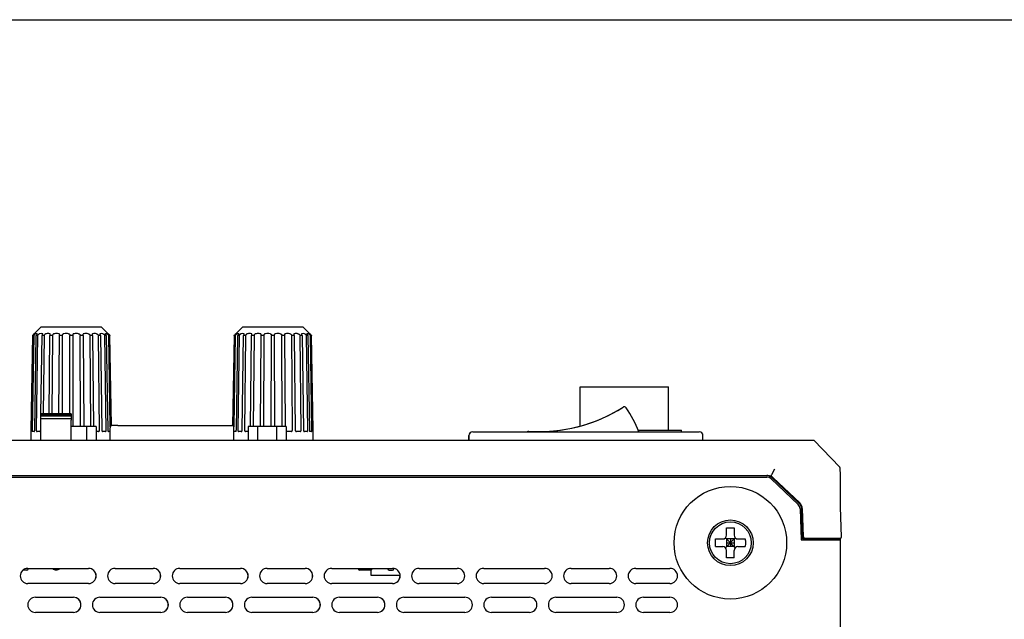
# Model space of a CAD drawing. Header units: millimetres. Extents: x -234 to 606, y -89 to 427.
# Tile 16 of 21: x 73 to 202, y 348 to 427. Entities that reach past the tile are written whole.
import ezdxf

# ---------------------------------------------------------------- set-up
doc = ezdxf.new("R2010")
doc.units = ezdxf.units.MM
doc.header["$LTSCALE"] = 23.1
doc.layers.get('0').update_dxf_attribs({"linetype": 'CONTINUOUS'})
doc.layers.add('06_ALL_SURFS', color=7, linetype='CONTINUOUS')
doc.layers.add('20_ALL_FEATURES', color=7, linetype='CONTINUOUS')

msp = doc.modelspace()

# ---------------------------------------------------------------- linework, layer by layer
msp.add_lwpolyline([(-233.567, 426.587), (605.944, 426.587), (605.944, -88.71), (-233.567, -88.71)], close=True)
at = {"layer": '06_ALL_SURFS', "color": 7}
for p, q in [((74.543, 385.29), (75.417, 386.163)), ((83.417, 386.163), (75.417, 386.163)), ((83.417, 386.163), (84.29, 385.29)), ((101.069, 385.29), (101.942, 386.163)), ((109.942, 386.163), (101.942, 386.163)), ((109.942, 386.163), (110.815, 385.29)), ((74.332, 385.076), (74.114, 372.624)), ((74.184, 372.624), (74.401, 385.076)), ((74.478, 385.076), (74.271, 372.624)), ((74.332, 385.076), (74.339, 385.083)), ((74.408, 385.083), (74.401, 385.076)), ((74.478, 385.076), (74.401, 385.076)), ((74.478, 385.076), (74.484, 385.083)), ((74.543, 385.29), (74.547, 385.293)), ((74.589, 385.292), (74.589, 385.293)), ((74.613, 372.624), (74.817, 385.076)), ((74.99, 385.076), (74.809, 372.624)), ((74.823, 385.083), (74.817, 385.076)), ((74.99, 385.076), (74.817, 385.076)), ((74.99, 385.076), (74.996, 385.083)), ((75.428, 374.733), (75.573, 385.076)), ((75.578, 385.083), (75.573, 385.076)), ((75.831, 385.076), (75.573, 385.076)), ((75.831, 385.076), (75.713, 374.733)), ((75.831, 385.076), (75.835, 385.083)), ((76.504, 374.733), (76.614, 385.076)), ((76.619, 385.083), (76.614, 385.076)), ((76.937, 385.076), (76.614, 385.076)), ((76.937, 385.076), (76.861, 374.733)), ((76.937, 385.076), (76.94, 385.083)), ((77.796, 374.733), (77.864, 385.076)), ((77.866, 385.083), (77.864, 385.076)), ((78.228, 385.076), (77.864, 385.076)), ((78.228, 385.076), (78.199, 374.733)), ((78.228, 385.076), (78.229, 385.083)), ((79.208, 374.733), (79.228, 385.076)), ((79.229, 385.083), (79.228, 385.076)), ((79.606, 385.076), (79.228, 385.076)), ((79.606, 385.076), (79.605, 385.083)), ((79.606, 385.076), (79.629, 373.095)), ((80.606, 385.083), (80.607, 385.076)), ((80.971, 385.076), (80.607, 385.076)), ((80.641, 373.095), (80.607, 385.076)), ((80.971, 385.076), (80.968, 385.083)), ((80.971, 385.076), (81.049, 373.095)), ((81.894, 385.083), (81.897, 385.076)), ((82.22, 385.076), (81.897, 385.076)), ((81.985, 373.095), (81.897, 385.076)), ((82.22, 385.076), (82.216, 385.083)), ((82.22, 385.076), (82.348, 373.095)), ((82.999, 385.083), (83.003, 385.076)), ((83.261, 385.076), (83.003, 385.076)), ((83.145, 372.624), (83.003, 385.076)), ((83.261, 385.076), (83.256, 385.083)), ((83.261, 385.076), (83.436, 372.624)), ((83.838, 385.083), (83.843, 385.076)), ((84.017, 385.076), (83.843, 385.076)), ((84.025, 372.624), (83.843, 385.076)), ((84.017, 385.076), (84.011, 385.083)), ((84.017, 385.076), (84.221, 372.624)), ((84.245, 385.293), (84.244, 385.292)), ((84.286, 385.293), (84.29, 385.29)), ((84.349, 385.083), (84.355, 385.076)), ((84.432, 385.076), (84.355, 385.076)), ((84.555, 373.053), (84.355, 385.076)), ((84.432, 385.076), (84.426, 385.083)), ((84.432, 385.076), (84.64, 373.165)), ((84.494, 385.083), (84.501, 385.076)), ((84.709, 373.207), (84.501, 385.076)), ((100.858, 385.076), (100.65, 373.208)), ((100.719, 373.166), (100.927, 385.076)), ((101.004, 385.076), (100.804, 373.056)), ((100.858, 385.076), (100.864, 385.083)), ((100.933, 385.083), (100.927, 385.076)), ((101.004, 385.076), (100.927, 385.076)), ((101.004, 385.076), (101.01, 385.083)), ((101.069, 385.29), (101.072, 385.293)), ((101.115, 385.292), (101.114, 385.293)), ((101.138, 372.624), (101.342, 385.076)), ((101.516, 385.076), (101.335, 372.624)), ((101.348, 385.083), (101.342, 385.076)), ((101.516, 385.076), (101.342, 385.076)), ((101.516, 385.076), (101.521, 385.083)), ((101.924, 372.624), (102.098, 385.076)), ((102.104, 385.083), (102.098, 385.076)), ((102.356, 385.076), (102.098, 385.076)), ((102.356, 385.076), (102.215, 372.624)), ((102.356, 385.076), (102.361, 385.083)), ((103.012, 373.095), (103.14, 385.076)), ((103.144, 385.083), (103.14, 385.076)), ((103.463, 385.076), (103.14, 385.076)), ((103.463, 385.076), (103.374, 373.095)), ((103.463, 385.076), (103.465, 385.083)), ((104.31, 373.095), (104.389, 385.076)), ((104.392, 385.083), (104.389, 385.076)), ((104.753, 385.076), (104.389, 385.076)), ((104.753, 385.076), (104.719, 373.095)), ((104.753, 385.076), (104.754, 385.083)), ((105.73, 373.095), (105.754, 385.076)), ((105.754, 385.083), (105.754, 385.076)), ((106.131, 385.076), (105.754, 385.076)), ((106.131, 385.076), (106.131, 385.083)), ((106.131, 385.076), (106.155, 373.095)), ((107.131, 385.083), (107.132, 385.076)), ((107.496, 385.076), (107.132, 385.076)), ((107.166, 373.095), (107.132, 385.076)), ((107.496, 385.076), (107.493, 385.083)), ((107.496, 385.076), (107.575, 373.095)), ((108.42, 385.083), (108.422, 385.076)), ((108.745, 385.076), (108.422, 385.076)), ((108.514, 372.624), (108.422, 385.076)), ((108.745, 385.076), (108.741, 385.083)), ((108.745, 385.076), (108.878, 372.624)), ((109.524, 385.083), (109.529, 385.076)), ((109.786, 385.076), (109.529, 385.076)), ((109.67, 372.624), (109.529, 385.076)), ((109.786, 385.076), (109.781, 385.083)), ((109.786, 385.076), (109.961, 372.624)), ((110.363, 385.083), (110.369, 385.076)), ((110.543, 385.076), (110.369, 385.076)), ((110.55, 372.624), (110.369, 385.076)), ((110.543, 385.076), (110.536, 385.083)), ((110.543, 385.076), (110.746, 372.624)), ((110.77, 385.293), (110.77, 385.292)), ((110.812, 385.293), (110.815, 385.29)), ((110.874, 385.083), (110.881, 385.076)), ((110.958, 385.076), (110.881, 385.076)), ((111.088, 372.624), (110.881, 385.076)), ((110.958, 385.076), (110.951, 385.083)), ((110.958, 385.076), (111.175, 372.624)), ((111.02, 385.083), (111.026, 385.076)), ((111.244, 372.624), (111.026, 385.076)), ((146.39, 378.293), (146.393, 378.293)), ((146.394, 378.293), (157.994, 378.293)), ((75.424, 374.694), (75.424, 374.733)), ((79.424, 374.733), (75.424, 374.733)), ((75.424, 374.133), (75.424, 374.69)), ((79.424, 374.69), (75.424, 374.69)), ((79.424, 374.601), (75.424, 374.601)), ((79.424, 374.464), (75.424, 374.464)), ((79.424, 374.733), (79.424, 374.133)), ((152.022, 375.625), (152.023, 375.625)), ((75.398, 372.624), (75.423, 374.366)), ((75.424, 373.933), (75.424, 374.133)), ((75.424, 374.133), (79.424, 374.133)), ((75.424, 371.295), (75.424, 373.933)), ((79.424, 374.133), (79.424, 373.933)), ((79.424, 371.295), (79.424, 373.933)), ((84.83, 373.233), (84.856, 373.233)), ((85.544, 373.233), (84.856, 373.233)), ((85.544, 373.233), (87.218, 373.233)), ((87.218, 373.233), (98.143, 373.233)), ((98.143, 373.233), (99.817, 373.233)), ((99.817, 373.233), (100.531, 373.233)), ((74.109, 372.424), (74.089, 371.295)), ((74.152, 372.424), (74.109, 372.424)), ((74.528, 372.424), (74.32, 372.424)), ((75.267, 372.424), (74.909, 372.424)), ((82.68, 373.095), (79.424, 373.095)), ((83.002, 372.424), (82.68, 372.424)), ((83.925, 372.424), (83.567, 372.424)), ((84.513, 372.424), (84.305, 372.424)), ((84.53, 371.295), (84.53, 372.933)), ((100.83, 371.295), (100.83, 372.933)), ((101.054, 372.424), (100.845, 372.424)), ((101.793, 372.424), (101.434, 372.424)), ((102.68, 372.424), (102.357, 372.424)), ((107.68, 373.095), (102.68, 373.095)), ((108.339, 372.424), (107.768, 372.424)), ((109.527, 372.424), (109.045, 372.424)), ((110.45, 372.424), (110.092, 372.424)), ((111.039, 372.424), (110.831, 372.424)), ((111.249, 372.424), (111.207, 372.424)), ((111.269, 371.295), (111.25, 372.424)), ((131.738, 371.895), (131.743, 371.895)), ((132.243, 372.395), (162.043, 372.395)), ((154.032, 372.593), (159.694, 372.593)), ((159.694, 372.395), (159.694, 372.593)), ((54.153, 371.295), (177.133, 371.295)), ((180.536, 367.756), (177.133, 371.295)), ((171.946, 367.472), (171.553, 366.749)), ((180.651, 366.749), (180.615, 367.572)), ((180.649, 366.668), (180.65, 366.692)), ((180.649, 366.627), (180.649, 366.668)), ((180.65, 366.692), (180.65, 366.714)), ((180.651, 366.749), (180.651, 366.736)), ((60.358, 366.633), (170.946, 366.633)), ((60.358, 366.433), (170.946, 366.433)), ((171.496, 366.214), (175.065, 362.833)), ((171.634, 366.359), (175.203, 362.979)), ((175.287, 363.037), (171.779, 366.359)), ((180.648, 363.149), (180.648, 366.565)), ((180.656, 366.433), (180.648, 366.433)), ((180.656, 362.569), (180.656, 366.433)), ((174.118, 364.144), (174.114, 364.01)), ((180.649, 363.05), (180.648, 363.149)), ((180.65, 362.941), (180.649, 363.05)), ((180.652, 362.794), (180.65, 362.941)), ((180.655, 362.637), (180.652, 362.794)), ((175.315, 362.28), (175.457, 358.195)), ((175.654, 358.295), (175.515, 362.287)), ((175.614, 362.311), (175.744, 358.588)), ((180.659, 362.474), (180.655, 362.637)), ((180.766, 358.6), (180.659, 362.474)), ((165.645, 358.795), (165.645, 359.756)), ((166.645, 359.756), (166.645, 358.795)), ((164.184, 358.295), (165.145, 358.295)), ((165.499, 357.148), (166.792, 358.441)), ((166.792, 357.148), (165.499, 358.441)), ((166.645, 358.295), (165.645, 358.295)), ((165.645, 358.295), (165.645, 357.295)), ((165.645, 357.795), (166.645, 357.795)), ((166.145, 358.295), (166.145, 357.295)), ((166.645, 358.295), (166.645, 357.295)), ((167.145, 358.295), (168.107, 358.295)), ((175.457, 358.195), (180.657, 358.195)), ((175.654, 358.295), (180.457, 358.295)), ((175.819, 358.395), (175.819, 358.438)), ((175.819, 358.395), (180.566, 358.395)), ((176.561, 358.195), (176.562, 358.295)), ((178.171, 358.295), (178.172, 358.395)), ((178.572, 358.295), (178.573, 358.395)), ((178.59, 358.395), (178.589, 358.295)), ((180.457, 358.195), (180.457, 358.395)), ((180.657, 300.284), (180.657, 358.416)), ((164.184, 357.295), (165.145, 357.295)), ((166.645, 357.295), (165.645, 357.295)), ((165.645, 355.833), (165.645, 356.795)), ((166.645, 355.833), (166.645, 356.795)), ((167.145, 357.295), (168.107, 357.295)), ((73.553, 354.193), (73.049, 354.193)), ((73.696, 354.433), (81.696, 354.433)), ((73.753, 354.383), (73.756, 354.433)), ((85.196, 354.433), (90.196, 354.433)), ((93.696, 354.433), (101.696, 354.433)), ((105.196, 354.433), (110.196, 354.433)), ((113.696, 354.433), (121.696, 354.433)), ((117.181, 354.381), (117.178, 354.433)), ((118.893, 354.193), (117.38, 354.193)), ((118.897, 353.493), (118.885, 354.193)), ((118.913, 354.433), (118.914, 354.39)), ((121.06, 354.433), (121.06, 354.39)), ((121.26, 354.193), (121.674, 354.193)), ((121.874, 354.39), (121.875, 354.415)), ((125.196, 354.433), (130.196, 354.433)), ((133.696, 354.433), (141.696, 354.433)), ((145.196, 354.433), (150.196, 354.433)), ((153.696, 354.433), (158.196, 354.433)), ((81.696, 352.433), (73.696, 352.433)), ((90.196, 352.433), (85.196, 352.433)), ((101.696, 352.433), (93.696, 352.433)), ((110.196, 352.433), (105.196, 352.433)), ((121.696, 352.433), (113.696, 352.433)), ((122.692, 353.493), (118.897, 353.493)), ((130.196, 352.433), (125.196, 352.433)), ((141.696, 352.433), (133.696, 352.433)), ((150.196, 352.433), (145.196, 352.433)), ((158.196, 352.433), (153.696, 352.433)), ((74.696, 350.633), (79.696, 350.633)), ((83.196, 350.633), (91.196, 350.633)), ((94.696, 350.633), (99.696, 350.633)), ((103.196, 350.633), (111.196, 350.633)), ((114.696, 350.633), (119.696, 350.633)), ((123.196, 350.633), (131.196, 350.633)), ((134.696, 350.633), (139.696, 350.633)), ((143.196, 350.633), (151.196, 350.633)), ((154.696, 350.633), (158.196, 350.633)), ((79.696, 348.633), (74.696, 348.633)), ((91.196, 348.633), (83.196, 348.633)), ((99.696, 348.633), (94.696, 348.633)), ((111.196, 348.633), (103.196, 348.633)), ((119.696, 348.633), (114.696, 348.633)), ((131.196, 348.633), (123.196, 348.633)), ((139.696, 348.633), (134.696, 348.633)), ((151.196, 348.633), (143.196, 348.633)), ((158.196, 348.633), (154.696, 348.633))]:
    msp.add_line(p, q, dxfattribs=at)
for points in [[(180.553, 367.738), (180.546, 367.745), (180.539, 367.753), (180.536, 367.756)], [(180.613, 367.592), (180.612, 367.602), (180.61, 367.612), (180.608, 367.622), (180.606, 367.631), (180.603, 367.641), (180.6, 367.65), (180.597, 367.66), (180.593, 367.669), (180.589, 367.678), (180.585, 367.687), (180.58, 367.696), (180.575, 367.705), (180.57, 367.713), (180.565, 367.722), (180.559, 367.73), (180.553, 367.737)], [(180.615, 367.572), (180.614, 367.582), (180.613, 367.592)], [(180.65, 366.714), (180.651, 366.733), (180.651, 366.736)], [(180.648, 366.565), (180.648, 366.612), (180.649, 366.627)]]:
    msp.add_lwpolyline(points, dxfattribs=at)
for centre, radius in [((166.144, 357.795), 7.405), ((166.145, 357.795), 3), ((166.145, 357.795), 2.75)]:
    msp.add_circle(centre, radius, dxfattribs=at)
for centre, radius, start, end in [((75.446, 383.68), 1.623, 83.77965, 96.22035), ((76.35, 382.368), 2.935, 85.37635, 94.62365), ((77.481, 381.203), 4.1, 86.08843, 93.91157), ((78.755, 380.509), 4.794, 86.38692, 93.61308), ((79.03, 385.105), 0.201, 353.62399, 359.97612), ((79.805, 385.105), 0.201, 180.02396, 186.38895), ((80.079, 380.509), 4.793, 86.38681, 93.61319), ((81.353, 381.204), 4.099, 86.08804, 93.91196), ((82.484, 382.369), 2.934, 85.3755, 94.6245), ((83.387, 383.681), 1.622, 83.77764, 96.22236), ((101.972, 383.68), 1.623, 83.77965, 96.22035), ((102.875, 382.368), 2.935, 85.37635, 94.62365), ((104.006, 381.203), 4.1, 86.08843, 93.91157), ((105.281, 380.509), 4.794, 86.38692, 93.61308), ((105.555, 385.105), 0.201, 353.62399, 359.97612), ((106.33, 385.105), 0.201, 180.02396, 186.38895), ((106.604, 380.509), 4.793, 86.38681, 93.61319), ((107.879, 381.204), 4.099, 86.08804, 93.91196), ((109.01, 382.369), 2.934, 85.3755, 94.6245), ((109.913, 383.681), 1.622, 83.77764, 96.22236), ((140.914, 393.211), 20.8, 266.43729, 302.28053), ((140.913, 393.211), 20.8, 269.85278, 302.28053), ((152.182, 375.372), 0.3, 92.63554, 122.28053), ((152.183, 375.372), 0.3, 33.98284, 122.28053), ((137.804, 365.679), 17.641, 22.37659, 33.98284), ((84.83, 372.933), 0.3, 90.08957, 180), ((100.53, 372.933), 0.3, 0, 89.92309), ((132.238, 371.895), 0.5, 90, 180), ((132.243, 371.895), 0.5, 90, 180), ((139.602, 372.151), 0.3, 88.42858, 125.70486), ((139.603, 372.151), 0.3, 86.43729, 125.70816), ((162.043, 371.895), 0.5, 0, 90), ((180.332, 367.56), 0.283, 2.5, 43.88279), ((170.946, 365.633), 1, 46.5553, 90), ((170.946, 365.633), 0.8, 46.5553, 90), ((171.091, 365.633), 1, 46.55529, 89.99998), ((174.515, 362.253), 0.8, 2, 46.5553), ((174.515, 362.253), 1, 2, 46.5553), ((174.565, 362.275), 1.05, 2, 46.55532), ((165.145, 358.795), 0.5, 270, 0), ((167.145, 358.795), 0.5, 180, 270), ((175.944, 358.595), 0.2, 182, 270), ((180.566, 358.595), 0.2, 270, 0), ((165.145, 356.795), 0.5, 0, 90), ((167.145, 356.795), 0.5, 90, 180), ((73.696, 353.433), 1, 90, 270), ((73.553, 354.393), 0.2, 270, 357), ((77.424, 354.883), 0.65, 223.81834, 316.18166), ((81.678, 353.433), 1, 271.04899, 88.96493), ((81.696, 353.433), 1, 270, 90), ((85.196, 353.433), 1, 90, 270), ((90.178, 353.433), 1, 271.04899, 88.96493), ((90.196, 353.433), 1, 270, 90), ((93.696, 353.433), 1, 90, 270), ((101.678, 353.433), 1, 271.04899, 88.96493), ((101.696, 353.433), 1, 270, 90), ((105.196, 353.433), 1, 90, 270), ((110.178, 353.433), 1, 271.04899, 88.96493), ((110.196, 353.433), 1, 270, 90), ((113.696, 353.433), 1, 90, 270), ((117.38, 354.393), 0.2, 183.3224, 270), ((121.26, 354.393), 0.2, 181, 270), ((121.674, 354.393), 0.2, 270, 359), ((121.696, 353.433), 1, 270, 90), ((125.196, 353.433), 1, 90, 270), ((130.196, 353.433), 1, 270, 90), ((133.696, 353.433), 1, 90, 270), ((141.696, 353.433), 1, 270, 90), ((145.196, 353.433), 1, 90, 270), ((150.196, 353.433), 1, 270, 90), ((153.696, 353.433), 1, 90, 270), ((158.196, 353.433), 1, 270, 90), ((121.678, 353.433), 1, 271.04899, 3.40965), ((74.696, 349.633), 1, 90, 270), ((79.678, 349.633), 1, 271.04877, 88.96537), ((79.696, 349.633), 1, 270, 90), ((83.196, 349.633), 1, 90, 270), ((91.178, 349.633), 1, 271.04877, 88.96537), ((91.196, 349.633), 1, 270, 90), ((94.696, 349.633), 1, 90, 270), ((99.678, 349.633), 1, 271.04877, 88.96537), ((99.696, 349.633), 1, 270, 90), ((103.196, 349.633), 1, 90, 270), ((111.178, 349.633), 1, 271.04877, 88.96537), ((111.196, 349.633), 1, 270, 90), ((114.696, 349.633), 1, 90, 270), ((119.678, 349.633), 1, 271.04877, 88.95123), ((119.696, 349.633), 1, 270, 90), ((123.196, 349.633), 1, 90, 270), ((131.196, 349.633), 1, 270, 90), ((134.696, 349.633), 1, 90, 270), ((139.696, 349.633), 1, 270, 90), ((143.196, 349.633), 1, 90, 270), ((151.196, 349.633), 1, 270, 90), ((154.696, 349.633), 1, 90, 270), ((158.196, 349.633), 1, 270, 90)]:
    msp.add_arc(centre, radius, start, end, dxfattribs=at)
for points, knots in [([(74.339, 385.083), (74.379, 385.123), (74.437, 385.181), (74.505, 385.25), (74.532, 385.279), (74.543, 385.29)], [0, 0, 0, 0, 0.591026, 0.840669, 1, 1, 1, 1]), ([(74.408, 385.083), (74.419, 385.094), (74.44, 385.115), (74.471, 385.147), (74.5, 385.179), (74.526, 385.208), (74.547, 385.232), (74.561, 385.25), (74.57, 385.261), (74.578, 385.272), (74.584, 385.28), (74.588, 385.287), (74.589, 385.291), (74.589, 385.292)], [0, 0, 0, 0, 0.1641687, 0.3250537, 0.479976, 0.6259906, 0.7587774, 0.8183597, 0.8719752, 0.9184311, 0.9561998, 0.983708, 1, 1, 1, 1]), ([(74.735, 385.293), (74.732, 385.293), (74.725, 385.29), (74.708, 385.282), (74.684, 385.266), (74.653, 385.242), (74.62, 385.213), (74.585, 385.183), (74.54, 385.139), (74.506, 385.106), (74.484, 385.083)], [0, 0, 0, 0, 0.0294802, 0.0684154, 0.1695122, 0.2919397, 0.4267508, 0.5681626, 0.7124659, 1, 1, 1, 1]), ([(74.547, 385.293), (74.55, 385.297), (74.558, 385.302), (74.566, 385.303), (74.57, 385.303)], [0, 0, 0, 0, 0.5422162, 1, 1, 1, 1]), ([(74.57, 385.303), (74.572, 385.303), (74.579, 385.301), (74.585, 385.297), (74.589, 385.293)], [0, 0, 0, 0, 0.2251083, 1, 1, 1, 1]), ([(74.823, 385.083), (74.839, 385.101), (74.87, 385.136), (74.905, 385.181), (74.927, 385.215), (74.939, 385.238), (74.948, 385.258), (74.951, 385.272), (74.951, 385.277)], [0, 0, 0, 0, 0.3097902, 0.5924279, 0.7188121, 0.8314462, 0.9265341, 1, 1, 1, 1]), ([(74.951, 385.277), (74.951, 385.281), (74.95, 385.287), (74.945, 385.292), (74.941, 385.293), (74.939, 385.293)], [0, 0, 0, 0, 0.5179899, 0.7479032, 1, 1, 1, 1]), ([(75.271, 385.293), (75.266, 385.293), (75.255, 385.291), (75.232, 385.283), (75.201, 385.267), (75.164, 385.242), (75.115, 385.204), (75.058, 385.152), (75.015, 385.106), (74.996, 385.083)], [0, 0, 0, 0, 0.0429437, 0.0927113, 0.2077758, 0.3358252, 0.4699061, 0.740443, 1, 1, 1, 1]), ([(75.578, 385.083), (75.59, 385.097), (75.61, 385.125), (75.636, 385.168), (75.653, 385.209), (75.659, 385.236), (75.659, 385.248)], [0, 0, 0, 0, 0.2923158, 0.5607793, 0.7991198, 1, 1, 1, 1]), ([(75.659, 385.248), (75.659, 385.254), (75.658, 385.265), (75.651, 385.28), (75.639, 385.29), (75.628, 385.293), (75.622, 385.293)], [0, 0, 0, 0, 0.2613111, 0.4974232, 0.7317781, 1, 1, 1, 1]), ([(76.113, 385.293), (76.1, 385.292), (76.072, 385.286), (76.031, 385.267), (75.991, 385.243), (75.941, 385.205), (75.887, 385.153), (75.851, 385.107), (75.835, 385.083)], [0, 0, 0, 0, 0.1131568, 0.2399825, 0.3724656, 0.5055157, 0.7628229, 1, 1, 1, 1]), ([(76.66, 385.208), (76.66, 385.218), (76.658, 385.238), (76.647, 385.261), (76.634, 385.276), (76.615, 385.288), (76.598, 385.293), (76.586, 385.293)], [0, 0, 0, 0, 0.2447264, 0.4774002, 0.5956519, 0.7197029, 1, 1, 1, 1]), ([(76.619, 385.083), (76.631, 385.103), (76.651, 385.143), (76.66, 385.187), (76.66, 385.208)], [0, 0, 0, 0, 0.5329322, 1, 1, 1, 1]), ([(77.201, 385.293), (77.17, 385.291), (77.125, 385.276), (77.072, 385.243), (77.025, 385.206), (76.978, 385.154), (76.95, 385.107), (76.94, 385.083)], [0, 0, 0, 0, 0.265835, 0.4012833, 0.532727, 0.7785965, 1, 1, 1, 1]), ([(77.881, 385.159), (77.881, 385.174), (77.877, 385.205), (77.856, 385.249), (77.816, 385.283), (77.78, 385.292), (77.761, 385.293)], [0, 0, 0, 0, 0.2317578, 0.4629574, 0.7111918, 1, 1, 1, 1]), ([(77.866, 385.083), (77.869, 385.089), (77.877, 385.114), (77.881, 385.14), (77.881, 385.159)], [0, 0, 0, 0, 0.2592935, 1, 1, 1, 1]), ([(78.453, 385.293), (78.422, 385.291), (78.363, 385.273), (78.294, 385.219), (78.249, 385.154), (78.232, 385.106), (78.229, 385.083)], [0, 0, 0, 0, 0.2856292, 0.5490299, 0.7851945, 1, 1, 1, 1]), ([(79.057, 385.293), (79.072, 385.293), (79.099, 385.288), (79.136, 385.272), (79.166, 385.25), (79.198, 385.217), (79.224, 385.168), (79.23, 385.126), (79.23, 385.105)], [0, 0, 0, 0, 0.151119, 0.293141, 0.425273, 0.5491753, 0.7796545, 1, 1, 1, 1]), ([(79.777, 385.293), (79.763, 385.293), (79.735, 385.288), (79.699, 385.272), (79.668, 385.25), (79.636, 385.217), (79.611, 385.168), (79.604, 385.126), (79.604, 385.105)], [0, 0, 0, 0, 0.1511203, 0.2931401, 0.4252689, 0.5491683, 0.7796465, 1, 1, 1, 1]), ([(80.381, 385.293), (80.412, 385.291), (80.472, 385.273), (80.54, 385.219), (80.586, 385.154), (80.602, 385.106), (80.606, 385.083)], [0, 0, 0, 0, 0.2856168, 0.5490224, 0.7851941, 1, 1, 1, 1]), ([(81.074, 385.293), (81.055, 385.292), (81.019, 385.283), (80.979, 385.249), (80.957, 385.205), (80.953, 385.174), (80.953, 385.159)], [0, 0, 0, 0, 0.2888043, 0.5370326, 0.7682327, 1, 1, 1, 1]), ([(80.953, 385.159), (80.953, 385.153), (80.955, 385.127), (80.961, 385.101), (80.968, 385.083)], [0, 0, 0, 0, 0.2424451, 1, 1, 1, 1]), ([(81.633, 385.293), (81.664, 385.291), (81.71, 385.276), (81.763, 385.243), (81.809, 385.206), (81.856, 385.154), (81.884, 385.107), (81.894, 385.083)], [0, 0, 0, 0, 0.2658153, 0.4012621, 0.5327077, 0.7785864, 1, 1, 1, 1]), ([(82.248, 385.293), (82.236, 385.293), (82.219, 385.288), (82.201, 385.276), (82.187, 385.261), (82.176, 385.238), (82.174, 385.218), (82.174, 385.208)], [0, 0, 0, 0, 0.2802891, 0.4043368, 0.5225861, 0.7552615, 1, 1, 1, 1]), ([(82.174, 385.208), (82.174, 385.187), (82.183, 385.143), (82.203, 385.103), (82.216, 385.083)], [0, 0, 0, 0, 0.4670462, 1, 1, 1, 1]), ([(82.721, 385.293), (82.734, 385.292), (82.762, 385.286), (82.803, 385.267), (82.843, 385.243), (82.893, 385.205), (82.947, 385.153), (82.983, 385.107), (82.999, 385.083)], [0, 0, 0, 0, 0.1131409, 0.2399577, 0.3724377, 0.505489, 0.7628066, 1, 1, 1, 1]), ([(83.212, 385.293), (83.206, 385.293), (83.195, 385.29), (83.183, 385.28), (83.176, 385.265), (83.175, 385.254), (83.175, 385.248)], [0, 0, 0, 0, 0.2682092, 0.5025599, 0.7386747, 1, 1, 1, 1]), ([(83.175, 385.248), (83.175, 385.236), (83.181, 385.209), (83.198, 385.168), (83.224, 385.125), (83.244, 385.097), (83.256, 385.083)], [0, 0, 0, 0, 0.2008564, 0.4391954, 0.7076689, 1, 1, 1, 1]), ([(83.563, 385.293), (83.568, 385.293), (83.579, 385.291), (83.602, 385.283), (83.632, 385.267), (83.669, 385.242), (83.719, 385.204), (83.776, 385.152), (83.818, 385.106), (83.838, 385.083)], [0, 0, 0, 0, 0.0429334, 0.0926927, 0.2077464, 0.3357916, 0.4698732, 0.7404219, 1, 1, 1, 1]), ([(83.894, 385.293), (83.892, 385.293), (83.889, 385.292), (83.884, 385.287), (83.883, 385.281), (83.883, 385.277)], [0, 0, 0, 0, 0.2520775, 0.4819872, 1, 1, 1, 1]), ([(83.883, 385.277), (83.883, 385.272), (83.886, 385.258), (83.894, 385.238), (83.907, 385.215), (83.929, 385.181), (83.963, 385.136), (83.994, 385.101), (84.011, 385.083)], [0, 0, 0, 0, 0.0734445, 0.1685231, 0.2811566, 0.4075447, 0.6901961, 1, 1, 1, 1]), ([(84.098, 385.293), (84.102, 385.293), (84.109, 385.29), (84.125, 385.282), (84.149, 385.266), (84.18, 385.242), (84.214, 385.213), (84.248, 385.183), (84.294, 385.139), (84.327, 385.106), (84.349, 385.083)], [0, 0, 0, 0, 0.029468, 0.0683934, 0.1694777, 0.2918999, 0.4267116, 0.5681284, 0.7124402, 1, 1, 1, 1]), ([(84.244, 385.292), (84.244, 385.291), (84.246, 385.287), (84.25, 385.28), (84.255, 385.272), (84.263, 385.261), (84.272, 385.25), (84.287, 385.232), (84.307, 385.208), (84.334, 385.179), (84.363, 385.147), (84.394, 385.115), (84.415, 385.094), (84.426, 385.083)], [0, 0, 0, 0, 0.0162759, 0.0437733, 0.0815356, 0.1279893, 0.1816049, 0.2411888, 0.3739826, 0.5200056, 0.6749357, 0.835827, 1, 1, 1, 1]), ([(84.245, 385.293), (84.246, 385.295), (84.251, 385.299), (84.258, 385.302), (84.263, 385.303)], [0, 0, 0, 0, 0.2846924, 1, 1, 1, 1]), ([(84.263, 385.303), (84.267, 385.303), (84.276, 385.302), (84.283, 385.297), (84.286, 385.293)], [0, 0, 0, 0, 0.4575497, 1, 1, 1, 1]), ([(84.29, 385.29), (84.301, 385.279), (84.329, 385.25), (84.396, 385.181), (84.454, 385.123), (84.494, 385.083)], [0, 0, 0, 0, 0.1592519, 0.4088888, 1, 1, 1, 1]), ([(100.864, 385.083), (100.905, 385.123), (100.962, 385.181), (101.03, 385.25), (101.058, 385.279), (101.069, 385.29)], [0, 0, 0, 0, 0.591026, 0.840669, 1, 1, 1, 1]), ([(100.933, 385.083), (100.944, 385.094), (100.965, 385.115), (100.996, 385.147), (101.025, 385.179), (101.052, 385.208), (101.072, 385.232), (101.087, 385.25), (101.096, 385.261), (101.103, 385.272), (101.109, 385.28), (101.113, 385.287), (101.115, 385.291), (101.115, 385.292)], [0, 0, 0, 0, 0.1641687, 0.3250537, 0.479976, 0.6259906, 0.7587774, 0.8183597, 0.8719752, 0.9184311, 0.9561998, 0.983708, 1, 1, 1, 1]), ([(101.261, 385.293), (101.257, 385.293), (101.25, 385.29), (101.234, 385.282), (101.21, 385.266), (101.179, 385.242), (101.145, 385.213), (101.111, 385.183), (101.065, 385.139), (101.032, 385.106), (101.01, 385.083)], [0, 0, 0, 0, 0.0294802, 0.0684154, 0.1695122, 0.2919397, 0.4267508, 0.5681626, 0.7124659, 1, 1, 1, 1]), ([(101.072, 385.293), (101.076, 385.297), (101.083, 385.302), (101.092, 385.303), (101.096, 385.303)], [0, 0, 0, 0, 0.5422162, 1, 1, 1, 1]), ([(101.096, 385.303), (101.097, 385.303), (101.104, 385.301), (101.11, 385.297), (101.114, 385.293)], [0, 0, 0, 0, 0.2251083, 1, 1, 1, 1]), ([(101.348, 385.083), (101.365, 385.101), (101.396, 385.136), (101.43, 385.181), (101.452, 385.215), (101.465, 385.238), (101.473, 385.258), (101.476, 385.272), (101.476, 385.277)], [0, 0, 0, 0, 0.3097902, 0.5924279, 0.7188121, 0.8314462, 0.9265341, 1, 1, 1, 1]), ([(101.476, 385.277), (101.476, 385.281), (101.475, 385.287), (101.47, 385.292), (101.467, 385.293), (101.465, 385.293)], [0, 0, 0, 0, 0.5179899, 0.7479032, 1, 1, 1, 1]), ([(101.796, 385.293), (101.791, 385.293), (101.78, 385.291), (101.757, 385.283), (101.727, 385.267), (101.69, 385.242), (101.64, 385.204), (101.583, 385.152), (101.541, 385.106), (101.521, 385.083)], [0, 0, 0, 0, 0.0429437, 0.0927113, 0.2077758, 0.3358252, 0.4699061, 0.740443, 1, 1, 1, 1]), ([(102.104, 385.083), (102.115, 385.097), (102.136, 385.125), (102.161, 385.168), (102.179, 385.209), (102.184, 385.236), (102.184, 385.248)], [0, 0, 0, 0, 0.2923158, 0.5607793, 0.7991198, 1, 1, 1, 1]), ([(102.184, 385.248), (102.184, 385.254), (102.183, 385.265), (102.177, 385.28), (102.164, 385.29), (102.153, 385.293), (102.148, 385.293)], [0, 0, 0, 0, 0.2613111, 0.4974232, 0.7317781, 1, 1, 1, 1]), ([(102.639, 385.293), (102.625, 385.292), (102.597, 385.286), (102.557, 385.267), (102.516, 385.243), (102.467, 385.205), (102.413, 385.153), (102.376, 385.107), (102.361, 385.083)], [0, 0, 0, 0, 0.1131568, 0.2399825, 0.3724656, 0.5055157, 0.7628229, 1, 1, 1, 1]), ([(103.186, 385.208), (103.186, 385.218), (103.183, 385.238), (103.173, 385.261), (103.159, 385.276), (103.141, 385.288), (103.124, 385.293), (103.112, 385.293)], [0, 0, 0, 0, 0.2447264, 0.4774002, 0.5956519, 0.7197029, 1, 1, 1, 1]), ([(103.144, 385.083), (103.156, 385.103), (103.176, 385.143), (103.186, 385.187), (103.186, 385.208)], [0, 0, 0, 0, 0.5329322, 1, 1, 1, 1]), ([(103.727, 385.293), (103.696, 385.291), (103.65, 385.276), (103.597, 385.243), (103.55, 385.206), (103.503, 385.154), (103.476, 385.107), (103.465, 385.083)], [0, 0, 0, 0, 0.265835, 0.4012833, 0.532727, 0.7785965, 1, 1, 1, 1]), ([(104.406, 385.159), (104.406, 385.174), (104.402, 385.205), (104.381, 385.249), (104.341, 385.283), (104.305, 385.292), (104.286, 385.293)], [0, 0, 0, 0, 0.2317578, 0.4629574, 0.7111918, 1, 1, 1, 1]), ([(104.392, 385.083), (104.394, 385.089), (104.402, 385.114), (104.406, 385.14), (104.406, 385.159)], [0, 0, 0, 0, 0.2592935, 1, 1, 1, 1]), ([(104.979, 385.293), (104.947, 385.291), (104.888, 385.273), (104.819, 385.219), (104.774, 385.154), (104.758, 385.106), (104.754, 385.083)], [0, 0, 0, 0, 0.2856292, 0.5490299, 0.7851945, 1, 1, 1, 1]), ([(105.583, 385.293), (105.597, 385.293), (105.624, 385.288), (105.661, 385.272), (105.692, 385.25), (105.723, 385.217), (105.749, 385.168), (105.756, 385.126), (105.756, 385.105)], [0, 0, 0, 0, 0.151119, 0.293141, 0.425273, 0.5491753, 0.7796545, 1, 1, 1, 1]), ([(106.302, 385.293), (106.288, 385.293), (106.261, 385.288), (106.224, 385.272), (106.193, 385.25), (106.162, 385.217), (106.136, 385.168), (106.13, 385.126), (106.13, 385.105)], [0, 0, 0, 0, 0.1511203, 0.2931401, 0.4252689, 0.5491683, 0.7796465, 1, 1, 1, 1]), ([(106.906, 385.293), (106.938, 385.291), (106.997, 385.273), (107.066, 385.219), (107.111, 385.154), (107.127, 385.106), (107.131, 385.083)], [0, 0, 0, 0, 0.2856168, 0.5490224, 0.7851941, 1, 1, 1, 1]), ([(107.599, 385.293), (107.58, 385.292), (107.544, 385.283), (107.504, 385.249), (107.483, 385.205), (107.479, 385.174), (107.479, 385.159)], [0, 0, 0, 0, 0.2888043, 0.5370326, 0.7682327, 1, 1, 1, 1]), ([(107.479, 385.159), (107.479, 385.153), (107.48, 385.127), (107.487, 385.101), (107.493, 385.083)], [0, 0, 0, 0, 0.2424451, 1, 1, 1, 1]), ([(108.158, 385.293), (108.189, 385.291), (108.235, 385.276), (108.288, 385.243), (108.335, 385.206), (108.382, 385.154), (108.41, 385.107), (108.42, 385.083)], [0, 0, 0, 0, 0.2658153, 0.4012621, 0.5327077, 0.7785864, 1, 1, 1, 1]), ([(108.773, 385.293), (108.761, 385.293), (108.744, 385.288), (108.726, 385.276), (108.712, 385.261), (108.701, 385.238), (108.699, 385.218), (108.699, 385.208)], [0, 0, 0, 0, 0.2802891, 0.4043368, 0.5225861, 0.7552615, 1, 1, 1, 1]), ([(108.699, 385.208), (108.699, 385.187), (108.709, 385.143), (108.729, 385.103), (108.741, 385.083)], [0, 0, 0, 0, 0.4670462, 1, 1, 1, 1]), ([(109.246, 385.293), (109.26, 385.292), (109.288, 385.286), (109.328, 385.267), (109.368, 385.243), (109.418, 385.205), (109.472, 385.153), (109.509, 385.107), (109.524, 385.083)], [0, 0, 0, 0, 0.1131409, 0.2399577, 0.3724377, 0.505489, 0.7628066, 1, 1, 1, 1]), ([(109.737, 385.293), (109.731, 385.293), (109.721, 385.29), (109.708, 385.28), (109.702, 385.265), (109.7, 385.254), (109.7, 385.248)], [0, 0, 0, 0, 0.2682092, 0.5025599, 0.7386747, 1, 1, 1, 1]), ([(109.7, 385.248), (109.7, 385.236), (109.706, 385.209), (109.723, 385.168), (109.749, 385.125), (109.77, 385.097), (109.781, 385.083)], [0, 0, 0, 0, 0.2008564, 0.4391954, 0.7076689, 1, 1, 1, 1]), ([(110.089, 385.293), (110.094, 385.293), (110.104, 385.291), (110.127, 385.283), (110.158, 385.267), (110.195, 385.242), (110.244, 385.204), (110.302, 385.152), (110.344, 385.106), (110.363, 385.083)], [0, 0, 0, 0, 0.0429334, 0.0926927, 0.2077464, 0.3357916, 0.4698732, 0.7404219, 1, 1, 1, 1]), ([(110.42, 385.293), (110.418, 385.293), (110.414, 385.292), (110.409, 385.287), (110.408, 385.281), (110.408, 385.277)], [0, 0, 0, 0, 0.2520775, 0.4819872, 1, 1, 1, 1]), ([(110.408, 385.277), (110.408, 385.272), (110.411, 385.258), (110.42, 385.238), (110.432, 385.215), (110.455, 385.181), (110.489, 385.136), (110.52, 385.101), (110.536, 385.083)], [0, 0, 0, 0, 0.0734445, 0.1685231, 0.2811566, 0.4075447, 0.6901961, 1, 1, 1, 1]), ([(110.624, 385.293), (110.627, 385.293), (110.634, 385.29), (110.651, 385.282), (110.675, 385.266), (110.706, 385.242), (110.739, 385.213), (110.773, 385.183), (110.819, 385.139), (110.853, 385.106), (110.874, 385.083)], [0, 0, 0, 0, 0.029468, 0.0683934, 0.1694777, 0.2918999, 0.4267116, 0.5681284, 0.7124402, 1, 1, 1, 1]), ([(110.77, 385.293), (110.771, 385.295), (110.777, 385.299), (110.784, 385.302), (110.788, 385.303)], [0, 0, 0, 0, 0.2846924, 1, 1, 1, 1]), ([(110.77, 385.292), (110.77, 385.291), (110.771, 385.287), (110.775, 385.28), (110.781, 385.272), (110.788, 385.261), (110.797, 385.25), (110.812, 385.232), (110.832, 385.208), (110.859, 385.179), (110.888, 385.147), (110.919, 385.115), (110.94, 385.094), (110.951, 385.083)], [0, 0, 0, 0, 0.0162759, 0.0437733, 0.0815356, 0.1279893, 0.1816049, 0.2411888, 0.3739826, 0.5200056, 0.6749357, 0.835827, 1, 1, 1, 1]), ([(110.788, 385.303), (110.792, 385.303), (110.801, 385.302), (110.808, 385.297), (110.812, 385.293)], [0, 0, 0, 0, 0.4575497, 1, 1, 1, 1]), ([(110.815, 385.29), (110.826, 385.279), (110.854, 385.25), (110.922, 385.181), (110.979, 385.123), (111.02, 385.083)], [0, 0, 0, 0, 0.1592519, 0.4088888, 1, 1, 1, 1]), ([(74.114, 372.624), (74.114, 372.603), (74.113, 372.562), (74.112, 372.507), (74.11, 372.464), (74.109, 372.44), (74.109, 372.431)], [0, 0, 0, 0, 0.3332619, 0.6308404, 0.8612203, 1, 1, 1, 1]), ([(74.109, 372.431), (74.109, 372.43), (74.109, 372.428), (74.109, 372.426), (74.109, 372.425), (74.109, 372.425), (74.109, 372.424), (74.109, 372.424), (74.109, 372.424)], [0, 0, 0, 0, 0.434811, 0.7467681, 0.856259, 0.9346745, 0.9821493, 1, 1, 1, 1]), ([(74.152, 372.424), (74.154, 372.424), (74.157, 372.428), (74.16, 372.433), (74.163, 372.44), (74.165, 372.448), (74.169, 372.463), (74.173, 372.485), (74.177, 372.515), (74.182, 372.562), (74.184, 372.599), (74.184, 372.624)], [0, 0, 0, 0, 0.0313992, 0.0580363, 0.0928134, 0.1356879, 0.1863887, 0.3097189, 0.4584836, 0.6273665, 1, 1, 1, 1]), ([(74.271, 372.624), (74.271, 372.611), (74.271, 372.586), (74.273, 372.549), (74.277, 372.514), (74.282, 372.484), (74.29, 372.459), (74.297, 372.443), (74.304, 372.433), (74.309, 372.428), (74.314, 372.425), (74.318, 372.424), (74.32, 372.424)], [0, 0, 0, 0, 0.1812817, 0.3561484, 0.5177844, 0.6609405, 0.7813284, 0.876219, 0.9142176, 0.9465414, 0.9744483, 1, 1, 1, 1]), ([(74.528, 372.424), (74.534, 372.424), (74.545, 372.428), (74.561, 372.44), (74.575, 372.459), (74.587, 372.484), (74.598, 372.514), (74.606, 372.548), (74.611, 372.586), (74.613, 372.611), (74.613, 372.624)], [0, 0, 0, 0, 0.0687089, 0.1509201, 0.2521476, 0.3733542, 0.512608, 0.6665145, 0.8308395, 1, 1, 1, 1]), ([(74.809, 372.624), (74.809, 372.599), (74.812, 372.561), (74.823, 372.514), (74.835, 372.484), (74.85, 372.458), (74.868, 372.439), (74.887, 372.427), (74.902, 372.424), (74.909, 372.424)], [0, 0, 0, 0, 0.3165234, 0.4633565, 0.5976452, 0.7172979, 0.8220179, 0.914408, 1, 1, 1, 1]), ([(75.267, 372.424), (75.276, 372.424), (75.293, 372.427), (75.317, 372.439), (75.34, 372.458), (75.367, 372.493), (75.391, 372.549), (75.398, 372.598), (75.398, 372.624)], [0, 0, 0, 0, 0.095225, 0.1969272, 0.3081295, 0.4302029, 0.7029598, 1, 1, 1, 1]), ([(83.002, 372.424), (83.012, 372.424), (83.031, 372.427), (83.069, 372.443), (83.101, 372.474), (83.123, 372.513), (83.14, 372.56), (83.145, 372.599), (83.145, 372.624)], [0, 0, 0, 0, 0.1065594, 0.2156956, 0.4500607, 0.5791232, 0.7151245, 1, 1, 1, 1]), ([(83.436, 372.624), (83.436, 372.598), (83.443, 372.549), (83.467, 372.493), (83.494, 372.458), (83.517, 372.439), (83.541, 372.427), (83.558, 372.424), (83.567, 372.424)], [0, 0, 0, 0, 0.2970703, 0.569841, 0.6919132, 0.8031061, 0.9047931, 1, 1, 1, 1]), ([(83.925, 372.424), (83.932, 372.424), (83.946, 372.427), (83.966, 372.439), (83.984, 372.458), (83.999, 372.484), (84.01, 372.514), (84.022, 372.561), (84.025, 372.599), (84.025, 372.624)], [0, 0, 0, 0, 0.0855705, 0.1779455, 0.2826587, 0.4023108, 0.5366058, 0.6834498, 1, 1, 1, 1]), ([(84.221, 372.624), (84.221, 372.611), (84.222, 372.586), (84.228, 372.548), (84.236, 372.514), (84.246, 372.484), (84.259, 372.459), (84.273, 372.44), (84.288, 372.428), (84.3, 372.424), (84.305, 372.424)], [0, 0, 0, 0, 0.1691801, 0.3335246, 0.4874438, 0.6267042, 0.7479108, 0.8491277, 0.9313188, 1, 1, 1, 1]), ([(84.513, 372.424), (84.516, 372.424), (84.523, 372.426), (84.528, 372.431), (84.53, 372.434)], [0, 0, 0, 0, 0.449989, 1, 1, 1, 1]), ([(100.83, 372.432), (100.832, 372.43), (100.837, 372.426), (100.843, 372.424), (100.845, 372.424)], [0, 0, 0, 0, 0.5431136, 1, 1, 1, 1]), ([(101.054, 372.424), (101.059, 372.424), (101.071, 372.428), (101.086, 372.44), (101.1, 372.459), (101.113, 372.484), (101.123, 372.514), (101.131, 372.548), (101.137, 372.586), (101.138, 372.611), (101.138, 372.624)], [0, 0, 0, 0, 0.0687089, 0.1509201, 0.2521476, 0.3733542, 0.512608, 0.6665145, 0.8308395, 1, 1, 1, 1]), ([(101.335, 372.624), (101.334, 372.599), (101.337, 372.561), (101.349, 372.514), (101.361, 372.484), (101.376, 372.458), (101.393, 372.439), (101.413, 372.427), (101.427, 372.424), (101.434, 372.424)], [0, 0, 0, 0, 0.3165234, 0.4633565, 0.5976452, 0.7172979, 0.8220179, 0.914408, 1, 1, 1, 1]), ([(101.793, 372.424), (101.801, 372.424), (101.818, 372.427), (101.843, 372.439), (101.865, 372.458), (101.892, 372.493), (101.916, 372.549), (101.923, 372.598), (101.924, 372.624)], [0, 0, 0, 0, 0.095225, 0.1969272, 0.3081295, 0.4302029, 0.7029598, 1, 1, 1, 1]), ([(102.215, 372.624), (102.214, 372.599), (102.219, 372.56), (102.236, 372.513), (102.259, 372.474), (102.29, 372.443), (102.328, 372.427), (102.348, 372.424), (102.357, 372.424)], [0, 0, 0, 0, 0.2848571, 0.4208514, 0.5499106, 0.7842824, 0.8934279, 1, 1, 1, 1]), ([(107.68, 372.447), (107.694, 372.44), (107.722, 372.428), (107.753, 372.424), (107.768, 372.424)], [0, 0, 0, 0, 0.5030051, 1, 1, 1, 1]), ([(108.339, 372.424), (108.362, 372.424), (108.41, 372.435), (108.468, 372.481), (108.506, 372.547), (108.514, 372.598), (108.514, 372.624)], [0, 0, 0, 0, 0.2370837, 0.4806917, 0.7358249, 1, 1, 1, 1]), ([(108.878, 372.624), (108.879, 372.598), (108.888, 372.547), (108.924, 372.481), (108.971, 372.443), (109.013, 372.427), (109.035, 372.424), (109.045, 372.424)], [0, 0, 0, 0, 0.2715884, 0.5317971, 0.7733365, 0.8881912, 1, 1, 1, 1]), ([(109.527, 372.424), (109.537, 372.424), (109.557, 372.427), (109.595, 372.443), (109.626, 372.474), (109.649, 372.513), (109.666, 372.56), (109.671, 372.599), (109.67, 372.624)], [0, 0, 0, 0, 0.1065594, 0.2156956, 0.4500607, 0.5791232, 0.7151245, 1, 1, 1, 1]), ([(109.961, 372.624), (109.962, 372.598), (109.969, 372.549), (109.993, 372.493), (110.02, 372.458), (110.042, 372.439), (110.066, 372.427), (110.084, 372.424), (110.092, 372.424)], [0, 0, 0, 0, 0.2970703, 0.569841, 0.6919132, 0.8031061, 0.9047931, 1, 1, 1, 1]), ([(110.45, 372.424), (110.457, 372.424), (110.472, 372.427), (110.492, 372.439), (110.509, 372.458), (110.524, 372.484), (110.536, 372.514), (110.547, 372.561), (110.55, 372.599), (110.55, 372.624)], [0, 0, 0, 0, 0.0855705, 0.1779455, 0.2826587, 0.4023108, 0.5366058, 0.6834498, 1, 1, 1, 1]), ([(110.746, 372.624), (110.746, 372.611), (110.748, 372.586), (110.753, 372.548), (110.761, 372.514), (110.772, 372.484), (110.784, 372.459), (110.799, 372.44), (110.814, 372.428), (110.826, 372.424), (110.831, 372.424)], [0, 0, 0, 0, 0.1691801, 0.3335246, 0.4874438, 0.6267042, 0.7479108, 0.8491277, 0.9313188, 1, 1, 1, 1]), ([(111.039, 372.424), (111.041, 372.424), (111.045, 372.425), (111.05, 372.428), (111.055, 372.433), (111.062, 372.443), (111.069, 372.459), (111.076, 372.484), (111.082, 372.514), (111.086, 372.549), (111.088, 372.586), (111.088, 372.611), (111.088, 372.624)], [0, 0, 0, 0, 0.0255346, 0.053427, 0.0857402, 0.1237321, 0.2186187, 0.33901, 0.4821761, 0.6438253, 0.8187032, 1, 1, 1, 1]), ([(111.175, 372.624), (111.175, 372.599), (111.177, 372.562), (111.182, 372.515), (111.186, 372.485), (111.19, 372.463), (111.194, 372.448), (111.196, 372.44), (111.199, 372.433), (111.202, 372.428), (111.205, 372.424), (111.207, 372.424)], [0, 0, 0, 0, 0.3726638, 0.541558, 0.6903304, 0.8136638, 0.864363, 0.9072336, 0.942005, 0.9686334, 1, 1, 1, 1]), ([(111.25, 372.431), (111.249, 372.44), (111.249, 372.464), (111.247, 372.507), (111.245, 372.562), (111.244, 372.603), (111.244, 372.624)], [0, 0, 0, 0, 0.1387728, 0.3691413, 0.6667237, 1, 1, 1, 1]), ([(111.249, 372.424), (111.25, 372.424), (111.25, 372.424), (111.25, 372.425), (111.25, 372.425), (111.25, 372.426), (111.25, 372.428), (111.25, 372.43), (111.25, 372.431)], [0, 0, 0, 0, 0.0177454, 0.0651942, 0.1436071, 0.2531087, 0.5651138, 1, 1, 1, 1]), ([(171.553, 366.749), (171.548, 366.737), (171.538, 366.713), (171.523, 366.677), (171.512, 366.649), (171.503, 366.628), (171.497, 366.614), (171.492, 366.602), (171.487, 366.59), (171.483, 366.581), (171.48, 366.574), (171.478, 366.569), (171.477, 366.566), (171.476, 366.563), (171.475, 366.561), (171.475, 366.559), (171.474, 366.558), (171.474, 366.558), (171.474, 366.557), (171.474, 366.557), (171.474, 366.557), (171.474, 366.557)], [0, 0, 0, 0, 0.1919298, 0.3791978, 0.5527185, 0.631796, 0.7048, 0.7710635, 0.8299197, 0.8807044, 0.9228993, 0.9406812, 0.9562062, 0.9694391, 0.980345, 0.988889, 0.9950359, 0.9971996, 0.998751, 0.9996857, 1, 1, 1, 1]), ([(165.645, 359.756), (165.728, 359.761), (165.895, 359.767), (166.062, 359.769), (166.145, 359.769)], [0, 0, 0, 0, 0.4998229, 1, 1, 1, 1]), ([(166.145, 359.769), (166.229, 359.769), (166.395, 359.767), (166.562, 359.761), (166.645, 359.756)], [0, 0, 0, 0, 0.5001787, 1, 1, 1, 1]), ([(164.184, 357.295), (164.179, 357.378), (164.173, 357.545), (164.17, 357.795), (164.173, 358.045), (164.179, 358.212), (164.184, 358.295)], [0, 0, 0, 0, 0.249908, 0.5, 0.750092, 1, 1, 1, 1]), ([(168.107, 358.295), (168.111, 358.212), (168.118, 358.045), (168.121, 357.795), (168.118, 357.545), (168.111, 357.378), (168.107, 357.295)], [0, 0, 0, 0, 0.249908, 0.4999999, 0.7500919, 1, 1, 1, 1]), ([(166.145, 355.82), (166.062, 355.82), (165.895, 355.822), (165.728, 355.829), (165.645, 355.833)], [0, 0, 0, 0, 0.5001771, 1, 1, 1, 1]), ([(166.645, 355.833), (166.562, 355.829), (166.395, 355.822), (166.229, 355.82), (166.145, 355.82)], [0, 0, 0, 0, 0.4998213, 1, 1, 1, 1]), ([(118.914, 354.39), (118.914, 354.377), (118.914, 354.352), (118.913, 354.315), (118.91, 354.281), (118.908, 354.252), (118.904, 354.228), (118.901, 354.21), (118.898, 354.199), (118.895, 354.194), (118.894, 354.193), (118.893, 354.193)], [0, 0, 0, 0, 0.1927402, 0.3790889, 0.550588, 0.7002431, 0.8233191, 0.9154433, 0.9740005, 0.9906141, 1, 1, 1, 1])]:
    msp.add_open_spline(points, degree=3, knots=knots, dxfattribs=at)
for points in [[(74.735, 385.293), (74.769, 385.3), (74.837, 385.306), (74.906, 385.3), (74.939, 385.293)], [(83.894, 385.293), (83.928, 385.3), (83.996, 385.306), (84.065, 385.3), (84.098, 385.293)], [(101.261, 385.293), (101.294, 385.3), (101.363, 385.306), (101.431, 385.3), (101.465, 385.293)], [(110.42, 385.293), (110.453, 385.3), (110.522, 385.306), (110.59, 385.3), (110.624, 385.293)]]:
    msp.add_open_spline(points, degree=3, dxfattribs=at)
at = {"layer": '20_ALL_FEATURES', "color": 7}
for p, q in [((146.389, 373.144), (146.389, 378.293)), ((146.39, 373.144), (146.39, 378.293)), ((146.393, 373.145), (146.393, 378.293)), ((146.394, 373.146), (146.394, 378.293)), ((157.994, 372.593), (157.994, 378.293)), ((81.431, 373.095), (81.431, 371.295)), ((82.68, 373.095), (82.68, 371.295)), ((102.68, 373.095), (102.68, 371.295)), ((103.931, 373.095), (103.931, 371.295)), ((106.431, 373.095), (106.431, 371.295)), ((107.68, 373.095), (107.68, 371.295)), ((131.738, 371.295), (131.738, 371.895)), ((131.743, 371.895), (131.743, 371.295)), ((162.543, 371.295), (162.543, 371.895)), ((171.091, 366.633), (170.946, 366.633))]:
    msp.add_line(p, q, dxfattribs=at)

doc.saveas('drawing.dxf')
